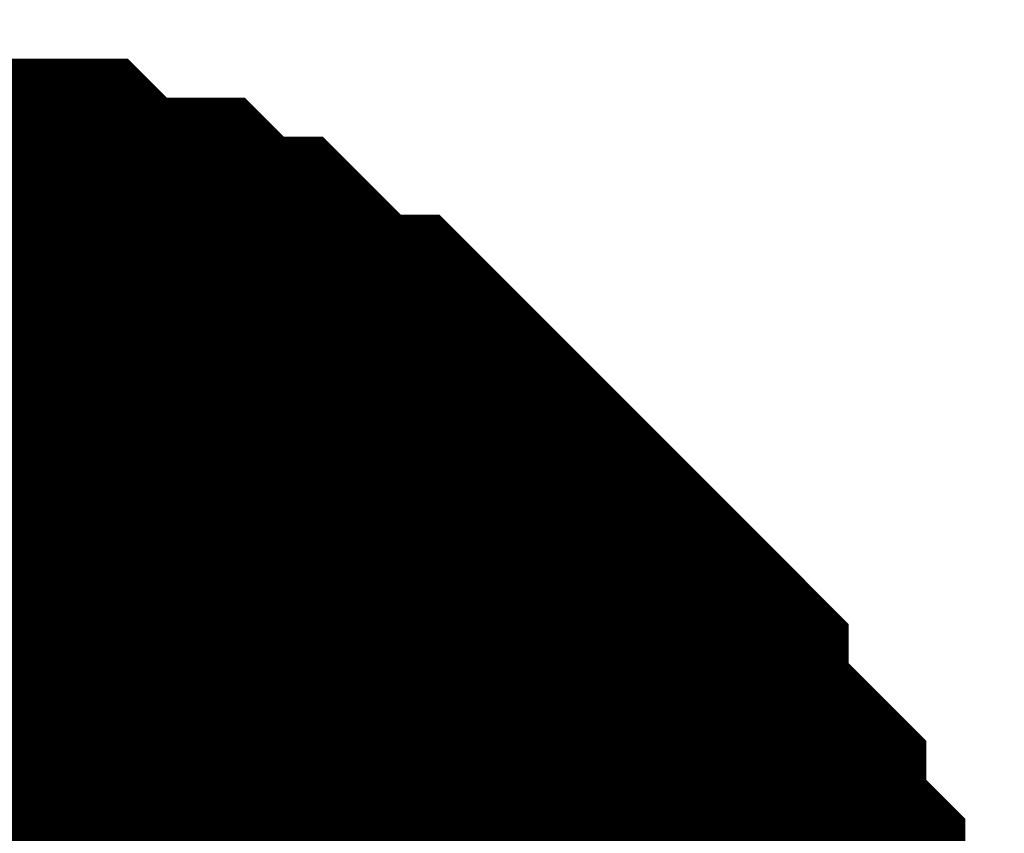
# Model space of a CAD drawing. Header units: inches. Extents: x 0 to 292, y 0 to 193.
# Tile 71 of 189: x 122.794 to 123.287, y 88.72 to 89.127. Entities that reach past the tile are written whole.
import ezdxf

# ---------------------------------------------------------------- set-up
doc = ezdxf.new("R2010")
doc.units = ezdxf.units.IN
doc.layers.add('Sheet', color=255, linetype='Continuous')

msp = doc.modelspace()

# ---------------------------------------------------------------- linework, layer by layer
at = {"layer": 'Sheet'}
for points in [[(122.63056, 88.97694, 0.29972, 0.29972, 0), (122.65005, 88.97694, 0.29972, 0.29972, 0), (122.68901, 88.97694, 0.29972, 0.29972, 0), (122.7085, 88.97694, 0.29972, 0.29972, 0), (122.72798, 88.95745, 0.29972, 0.29972, 0), (122.76695, 88.95745, 0.29972, 0.29972, 0), (122.78643, 88.95745, 0.29972, 0.29972, 0), (122.80592, 88.93796, 0.29972, 0.29972, 0), (122.84488, 88.93796, 0.29972, 0.29972, 0), (122.86437, 88.91847, 0.29972, 0.29972, 0), (122.88385, 88.91847, 0.29972, 0.29972, 0), (122.90334, 88.89897, 0.29972, 0.29972, 0), (122.92282, 88.87948, 0.29972, 0.29972, 0), (122.9423, 88.87948, 0.29972, 0.29972, 0), (122.96179, 88.85999, 0.29972, 0.29972, 0), (122.98127, 88.8405, 0.29972, 0.29972, 0), (123.00075, 88.82101, 0.29972, 0.29972, 0), (123.02024, 88.80152, 0.29972, 0.29972, 0), (123.03972, 88.78203, 0.29972, 0.29972, 0), (123.0592, 88.76254, 0.29972, 0.29972, 0), (123.0592, 88.74305, 0.29972, 0.29972, 0), (123.07869, 88.72355, 0.29972, 0.29972, 0), (123.09817, 88.70406, 0.29972, 0.29972, 0), (123.09817, 88.68457, 0.29972, 0.29972, 0), (123.11766, 88.66508, 0.29972, 0.29972, 0), (123.11766, 88.64559, 0.29972, 0.29972, 0), (123.13714, 88.6261, 0.29972, 0.29972, 0), (123.13714, 88.58712, 0.29972, 0.29972, 0), (123.13714, 88.56763, 0.29972, 0.29972, 0)], [(122.63056, 88.97694, 0.29972, 0.29972, 0), (122.65005, 88.97694, 0.29972, 0.29972, 0), (122.68901, 88.97694, 0.29972, 0.29972, 0), (122.7085, 88.97694, 0.29972, 0.29972, 0), (122.72798, 88.95745, 0.29972, 0.29972, 0), (122.76695, 88.95745, 0.29972, 0.29972, 0), (122.78643, 88.95745, 0.29972, 0.29972, 0), (122.80592, 88.93796, 0.29972, 0.29972, 0), (122.84488, 88.93796, 0.29972, 0.29972, 0), (122.86437, 88.91847, 0.29972, 0.29972, 0), (122.88385, 88.91847, 0.29972, 0.29972, 0), (122.90334, 88.89897, 0.29972, 0.29972, 0), (122.92282, 88.87948, 0.29972, 0.29972, 0), (122.9423, 88.87948, 0.29972, 0.29972, 0), (122.96179, 88.85999, 0.29972, 0.29972, 0), (122.98127, 88.8405, 0.29972, 0.29972, 0), (123.00075, 88.82101, 0.29972, 0.29972, 0), (123.02024, 88.80152, 0.29972, 0.29972, 0), (123.03972, 88.78203, 0.29972, 0.29972, 0), (123.0592, 88.76254, 0.29972, 0.29972, 0), (123.0592, 88.74305, 0.29972, 0.29972, 0), (123.07869, 88.72355, 0.29972, 0.29972, 0), (123.09817, 88.70406, 0.29972, 0.29972, 0), (123.09817, 88.68457, 0.29972, 0.29972, 0), (123.11766, 88.66508, 0.29972, 0.29972, 0), (123.11766, 88.64559, 0.29972, 0.29972, 0), (123.13714, 88.6261, 0.29972, 0.29972, 0), (123.13714, 88.58712, 0.29972, 0.29972, 0), (123.13714, 88.56763, 0.29972, 0.29972, 0)], [(122.63056, 88.97694, 0.29972, 0.29972, 0), (122.65005, 88.97694, 0.29972, 0.29972, 0), (122.68901, 88.97694, 0.29972, 0.29972, 0), (122.7085, 88.97694, 0.29972, 0.29972, 0), (122.72798, 88.95745, 0.29972, 0.29972, 0), (122.76695, 88.95745, 0.29972, 0.29972, 0), (122.78643, 88.95745, 0.29972, 0.29972, 0), (122.80592, 88.93796, 0.29972, 0.29972, 0), (122.84488, 88.93796, 0.29972, 0.29972, 0), (122.86437, 88.91847, 0.29972, 0.29972, 0), (122.88385, 88.91847, 0.29972, 0.29972, 0), (122.90334, 88.89897, 0.29972, 0.29972, 0), (122.92282, 88.87948, 0.29972, 0.29972, 0), (122.9423, 88.87948, 0.29972, 0.29972, 0), (122.96179, 88.85999, 0.29972, 0.29972, 0), (122.98127, 88.8405, 0.29972, 0.29972, 0), (123.00075, 88.82101, 0.29972, 0.29972, 0), (123.02024, 88.80152, 0.29972, 0.29972, 0), (123.03972, 88.78203, 0.29972, 0.29972, 0), (123.0592, 88.76254, 0.29972, 0.29972, 0), (123.0592, 88.74305, 0.29972, 0.29972, 0), (123.07869, 88.72355, 0.29972, 0.29972, 0), (123.09817, 88.70406, 0.29972, 0.29972, 0), (123.09817, 88.68457, 0.29972, 0.29972, 0), (123.11766, 88.66508, 0.29972, 0.29972, 0), (123.11766, 88.64559, 0.29972, 0.29972, 0), (123.13714, 88.6261, 0.29972, 0.29972, 0), (123.13714, 88.58712, 0.29972, 0.29972, 0), (123.13714, 88.56763, 0.29972, 0.29972, 0)], [(122.63056, 88.97694, 0.29972, 0.29972, 0), (122.65005, 88.97694, 0.29972, 0.29972, 0), (122.68901, 88.97694, 0.29972, 0.29972, 0), (122.7085, 88.97694, 0.29972, 0.29972, 0), (122.72798, 88.95745, 0.29972, 0.29972, 0), (122.76695, 88.95745, 0.29972, 0.29972, 0), (122.78643, 88.95745, 0.29972, 0.29972, 0), (122.80592, 88.93796, 0.29972, 0.29972, 0), (122.84488, 88.93796, 0.29972, 0.29972, 0), (122.86437, 88.91847, 0.29972, 0.29972, 0), (122.88385, 88.91847, 0.29972, 0.29972, 0), (122.90334, 88.89897, 0.29972, 0.29972, 0), (122.92282, 88.87948, 0.29972, 0.29972, 0), (122.9423, 88.87948, 0.29972, 0.29972, 0), (122.96179, 88.85999, 0.29972, 0.29972, 0), (122.98127, 88.8405, 0.29972, 0.29972, 0), (123.00075, 88.82101, 0.29972, 0.29972, 0), (123.02024, 88.80152, 0.29972, 0.29972, 0), (123.03972, 88.78203, 0.29972, 0.29972, 0), (123.0592, 88.76254, 0.29972, 0.29972, 0), (123.0592, 88.74305, 0.29972, 0.29972, 0), (123.07869, 88.72355, 0.29972, 0.29972, 0), (123.09817, 88.70406, 0.29972, 0.29972, 0), (123.09817, 88.68457, 0.29972, 0.29972, 0), (123.11766, 88.66508, 0.29972, 0.29972, 0), (123.11766, 88.64559, 0.29972, 0.29972, 0), (123.13714, 88.6261, 0.29972, 0.29972, 0), (123.13714, 88.58712, 0.29972, 0.29972, 0), (123.13714, 88.56763, 0.29972, 0.29972, 0)], [(122.63056, 88.97694, 0.29972, 0.29972, 0), (122.65005, 88.97694, 0.29972, 0.29972, 0), (122.68901, 88.97694, 0.29972, 0.29972, 0), (122.7085, 88.97694, 0.29972, 0.29972, 0), (122.72798, 88.95745, 0.29972, 0.29972, 0), (122.76695, 88.95745, 0.29972, 0.29972, 0), (122.78643, 88.95745, 0.29972, 0.29972, 0), (122.80592, 88.93796, 0.29972, 0.29972, 0), (122.84488, 88.93796, 0.29972, 0.29972, 0), (122.86437, 88.91847, 0.29972, 0.29972, 0), (122.88385, 88.91847, 0.29972, 0.29972, 0), (122.90334, 88.89897, 0.29972, 0.29972, 0), (122.92282, 88.87948, 0.29972, 0.29972, 0), (122.9423, 88.87948, 0.29972, 0.29972, 0), (122.96179, 88.85999, 0.29972, 0.29972, 0), (122.98127, 88.8405, 0.29972, 0.29972, 0), (123.00075, 88.82101, 0.29972, 0.29972, 0), (123.02024, 88.80152, 0.29972, 0.29972, 0), (123.03972, 88.78203, 0.29972, 0.29972, 0), (123.0592, 88.76254, 0.29972, 0.29972, 0), (123.0592, 88.74305, 0.29972, 0.29972, 0), (123.07869, 88.72355, 0.29972, 0.29972, 0), (123.09817, 88.70406, 0.29972, 0.29972, 0), (123.09817, 88.68457, 0.29972, 0.29972, 0), (123.11766, 88.66508, 0.29972, 0.29972, 0), (123.11766, 88.64559, 0.29972, 0.29972, 0), (123.13714, 88.6261, 0.29972, 0.29972, 0), (123.13714, 88.58712, 0.29972, 0.29972, 0), (123.13714, 88.56763, 0.29972, 0.29972, 0)], [(122.63056, 88.97694, 0.29972, 0.29972, 0), (122.65005, 88.97694, 0.29972, 0.29972, 0), (122.68901, 88.97694, 0.29972, 0.29972, 0), (122.7085, 88.97694, 0.29972, 0.29972, 0), (122.72798, 88.95745, 0.29972, 0.29972, 0), (122.76695, 88.95745, 0.29972, 0.29972, 0), (122.78643, 88.95745, 0.29972, 0.29972, 0), (122.80592, 88.93796, 0.29972, 0.29972, 0), (122.84488, 88.93796, 0.29972, 0.29972, 0), (122.86437, 88.91847, 0.29972, 0.29972, 0), (122.88385, 88.91847, 0.29972, 0.29972, 0), (122.90334, 88.89897, 0.29972, 0.29972, 0), (122.92282, 88.87948, 0.29972, 0.29972, 0), (122.9423, 88.87948, 0.29972, 0.29972, 0), (122.96179, 88.85999, 0.29972, 0.29972, 0), (122.98127, 88.8405, 0.29972, 0.29972, 0), (123.00075, 88.82101, 0.29972, 0.29972, 0), (123.02024, 88.80152, 0.29972, 0.29972, 0), (123.03972, 88.78203, 0.29972, 0.29972, 0), (123.0592, 88.76254, 0.29972, 0.29972, 0), (123.0592, 88.74305, 0.29972, 0.29972, 0), (123.07869, 88.72355, 0.29972, 0.29972, 0), (123.09817, 88.70406, 0.29972, 0.29972, 0), (123.09817, 88.68457, 0.29972, 0.29972, 0), (123.11766, 88.66508, 0.29972, 0.29972, 0), (123.11766, 88.64559, 0.29972, 0.29972, 0), (123.13714, 88.6261, 0.29972, 0.29972, 0), (123.13714, 88.58712, 0.29972, 0.29972, 0), (123.13714, 88.56763, 0.29972, 0.29972, 0)], [(122.63056, 88.97694, 0.29972, 0.29972, 0), (122.65005, 88.97694, 0.29972, 0.29972, 0), (122.68901, 88.97694, 0.29972, 0.29972, 0), (122.7085, 88.97694, 0.29972, 0.29972, 0), (122.72798, 88.95745, 0.29972, 0.29972, 0), (122.76695, 88.95745, 0.29972, 0.29972, 0), (122.78643, 88.95745, 0.29972, 0.29972, 0), (122.80592, 88.93796, 0.29972, 0.29972, 0), (122.84488, 88.93796, 0.29972, 0.29972, 0), (122.86437, 88.91847, 0.29972, 0.29972, 0), (122.88385, 88.91847, 0.29972, 0.29972, 0), (122.90334, 88.89897, 0.29972, 0.29972, 0), (122.92282, 88.87948, 0.29972, 0.29972, 0), (122.9423, 88.87948, 0.29972, 0.29972, 0), (122.96179, 88.85999, 0.29972, 0.29972, 0), (122.98127, 88.8405, 0.29972, 0.29972, 0), (123.00075, 88.82101, 0.29972, 0.29972, 0), (123.02024, 88.80152, 0.29972, 0.29972, 0), (123.03972, 88.78203, 0.29972, 0.29972, 0), (123.0592, 88.76254, 0.29972, 0.29972, 0), (123.0592, 88.74305, 0.29972, 0.29972, 0), (123.07869, 88.72355, 0.29972, 0.29972, 0), (123.09817, 88.70406, 0.29972, 0.29972, 0), (123.09817, 88.68457, 0.29972, 0.29972, 0), (123.11766, 88.66508, 0.29972, 0.29972, 0), (123.11766, 88.64559, 0.29972, 0.29972, 0), (123.13714, 88.6261, 0.29972, 0.29972, 0), (123.13714, 88.58712, 0.29972, 0.29972, 0), (123.13714, 88.56763, 0.29972, 0.29972, 0)], [(122.72798, 88.95745, 0.09906, 0.09906, 0), (122.76695, 88.95745, 0.09906, 0.09906, 0), (122.78643, 88.95745, 0.09906, 0.09906, 0), (122.80592, 88.93796, 0.09906, 0.09906, 0), (122.84488, 88.93796, 0.09906, 0.09906, 0), (122.86437, 88.91847, 0.09906, 0.09906, 0), (122.88385, 88.91847, 0.09906, 0.09906, 0), (122.90334, 88.89897, 0.09906, 0.09906, 0), (122.92282, 88.87948, 0.09906, 0.09906, 0), (122.9423, 88.87948, 0.09906, 0.09906, 0), (122.96179, 88.85999, 0.09906, 0.09906, 0), (122.98127, 88.8405, 0.09906, 0.09906, 0), (123.00075, 88.82101, 0.09906, 0.09906, 0), (123.02024, 88.80152, 0.09906, 0.09906, 0), (123.03972, 88.78203, 0.09906, 0.09906, 0), (123.0592, 88.76254, 0.09906, 0.09906, 0), (123.0592, 88.74305, 0.09906, 0.09906, 0), (123.07869, 88.72355, 0.09906, 0.09906, 0), (123.09817, 88.70406, 0.09906, 0.09906, 0), (123.09817, 88.68457, 0.09906, 0.09906, 0), (123.11766, 88.66508, 0.09906, 0.09906, 0)], [(122.72798, 88.95745, 0.09906, 0.09906, 0), (122.76695, 88.95745, 0.09906, 0.09906, 0), (122.78643, 88.95745, 0.09906, 0.09906, 0), (122.80592, 88.93796, 0.09906, 0.09906, 0), (122.84488, 88.93796, 0.09906, 0.09906, 0), (122.86437, 88.91847, 0.09906, 0.09906, 0), (122.88385, 88.91847, 0.09906, 0.09906, 0), (122.90334, 88.89897, 0.09906, 0.09906, 0), (122.92282, 88.87948, 0.09906, 0.09906, 0), (122.9423, 88.87948, 0.09906, 0.09906, 0), (122.96179, 88.85999, 0.09906, 0.09906, 0), (122.98127, 88.8405, 0.09906, 0.09906, 0), (123.00075, 88.82101, 0.09906, 0.09906, 0), (123.02024, 88.80152, 0.09906, 0.09906, 0), (123.03972, 88.78203, 0.09906, 0.09906, 0), (123.0592, 88.76254, 0.09906, 0.09906, 0), (123.0592, 88.74305, 0.09906, 0.09906, 0), (123.07869, 88.72355, 0.09906, 0.09906, 0), (123.09817, 88.70406, 0.09906, 0.09906, 0), (123.09817, 88.68457, 0.09906, 0.09906, 0), (123.11766, 88.66508, 0.09906, 0.09906, 0)], [(122.72798, 88.95745, 0.09906, 0.09906, 0), (122.76695, 88.95745, 0.09906, 0.09906, 0), (122.78643, 88.95745, 0.09906, 0.09906, 0), (122.80592, 88.93796, 0.09906, 0.09906, 0), (122.84488, 88.93796, 0.09906, 0.09906, 0), (122.86437, 88.91847, 0.09906, 0.09906, 0), (122.88385, 88.91847, 0.09906, 0.09906, 0), (122.90334, 88.89897, 0.09906, 0.09906, 0), (122.92282, 88.87948, 0.09906, 0.09906, 0), (122.9423, 88.87948, 0.09906, 0.09906, 0), (122.96179, 88.85999, 0.09906, 0.09906, 0), (122.98127, 88.8405, 0.09906, 0.09906, 0), (123.00075, 88.82101, 0.09906, 0.09906, 0), (123.02024, 88.80152, 0.09906, 0.09906, 0), (123.03972, 88.78203, 0.09906, 0.09906, 0), (123.0592, 88.76254, 0.09906, 0.09906, 0), (123.0592, 88.74305, 0.09906, 0.09906, 0), (123.07869, 88.72355, 0.09906, 0.09906, 0), (123.09817, 88.70406, 0.09906, 0.09906, 0), (123.09817, 88.68457, 0.09906, 0.09906, 0), (123.11766, 88.66508, 0.09906, 0.09906, 0)], [(122.72798, 88.95745, 0.09906, 0.09906, 0), (122.76695, 88.95745, 0.09906, 0.09906, 0), (122.78643, 88.95745, 0.09906, 0.09906, 0), (122.80592, 88.93796, 0.09906, 0.09906, 0), (122.84488, 88.93796, 0.09906, 0.09906, 0), (122.86437, 88.91847, 0.09906, 0.09906, 0), (122.88385, 88.91847, 0.09906, 0.09906, 0), (122.90334, 88.89897, 0.09906, 0.09906, 0), (122.92282, 88.87948, 0.09906, 0.09906, 0), (122.9423, 88.87948, 0.09906, 0.09906, 0), (122.96179, 88.85999, 0.09906, 0.09906, 0), (122.98127, 88.8405, 0.09906, 0.09906, 0), (123.00075, 88.82101, 0.09906, 0.09906, 0), (123.02024, 88.80152, 0.09906, 0.09906, 0), (123.03972, 88.78203, 0.09906, 0.09906, 0), (123.0592, 88.76254, 0.09906, 0.09906, 0), (123.0592, 88.74305, 0.09906, 0.09906, 0), (123.07869, 88.72355, 0.09906, 0.09906, 0), (123.09817, 88.70406, 0.09906, 0.09906, 0), (123.09817, 88.68457, 0.09906, 0.09906, 0), (123.11766, 88.66508, 0.09906, 0.09906, 0)], [(122.72798, 88.95745, 0.09906, 0.09906, 0), (122.76695, 88.95745, 0.09906, 0.09906, 0), (122.78643, 88.95745, 0.09906, 0.09906, 0), (122.80592, 88.93796, 0.09906, 0.09906, 0), (122.84488, 88.93796, 0.09906, 0.09906, 0), (122.86437, 88.91847, 0.09906, 0.09906, 0), (122.88385, 88.91847, 0.09906, 0.09906, 0), (122.90334, 88.89897, 0.09906, 0.09906, 0), (122.92282, 88.87948, 0.09906, 0.09906, 0), (122.9423, 88.87948, 0.09906, 0.09906, 0), (122.96179, 88.85999, 0.09906, 0.09906, 0), (122.98127, 88.8405, 0.09906, 0.09906, 0), (123.00075, 88.82101, 0.09906, 0.09906, 0), (123.02024, 88.80152, 0.09906, 0.09906, 0), (123.03972, 88.78203, 0.09906, 0.09906, 0), (123.0592, 88.76254, 0.09906, 0.09906, 0), (123.0592, 88.74305, 0.09906, 0.09906, 0), (123.07869, 88.72355, 0.09906, 0.09906, 0), (123.09817, 88.70406, 0.09906, 0.09906, 0), (123.09817, 88.68457, 0.09906, 0.09906, 0), (123.11766, 88.66508, 0.09906, 0.09906, 0)], [(122.72798, 88.95745, 0.09906, 0.09906, 0), (122.76695, 88.95745, 0.09906, 0.09906, 0), (122.78643, 88.95745, 0.09906, 0.09906, 0), (122.80592, 88.93796, 0.09906, 0.09906, 0), (122.84488, 88.93796, 0.09906, 0.09906, 0), (122.86437, 88.91847, 0.09906, 0.09906, 0), (122.88385, 88.91847, 0.09906, 0.09906, 0), (122.90334, 88.89897, 0.09906, 0.09906, 0), (122.92282, 88.87948, 0.09906, 0.09906, 0), (122.9423, 88.87948, 0.09906, 0.09906, 0), (122.96179, 88.85999, 0.09906, 0.09906, 0), (122.98127, 88.8405, 0.09906, 0.09906, 0), (123.00075, 88.82101, 0.09906, 0.09906, 0), (123.02024, 88.80152, 0.09906, 0.09906, 0), (123.03972, 88.78203, 0.09906, 0.09906, 0), (123.0592, 88.76254, 0.09906, 0.09906, 0), (123.0592, 88.74305, 0.09906, 0.09906, 0), (123.07869, 88.72355, 0.09906, 0.09906, 0), (123.09817, 88.70406, 0.09906, 0.09906, 0), (123.09817, 88.68457, 0.09906, 0.09906, 0), (123.11766, 88.66508, 0.09906, 0.09906, 0)], [(122.72798, 88.95745, 0.09906, 0.09906, 0), (122.76695, 88.95745, 0.09906, 0.09906, 0), (122.78643, 88.95745, 0.09906, 0.09906, 0), (122.80592, 88.93796, 0.09906, 0.09906, 0), (122.84488, 88.93796, 0.09906, 0.09906, 0), (122.86437, 88.91847, 0.09906, 0.09906, 0), (122.88385, 88.91847, 0.09906, 0.09906, 0), (122.90334, 88.89897, 0.09906, 0.09906, 0), (122.92282, 88.87948, 0.09906, 0.09906, 0), (122.9423, 88.87948, 0.09906, 0.09906, 0), (122.96179, 88.85999, 0.09906, 0.09906, 0), (122.98127, 88.8405, 0.09906, 0.09906, 0), (123.00075, 88.82101, 0.09906, 0.09906, 0), (123.02024, 88.80152, 0.09906, 0.09906, 0), (123.03972, 88.78203, 0.09906, 0.09906, 0), (123.0592, 88.76254, 0.09906, 0.09906, 0), (123.0592, 88.74305, 0.09906, 0.09906, 0), (123.07869, 88.72355, 0.09906, 0.09906, 0), (123.09817, 88.70406, 0.09906, 0.09906, 0), (123.09817, 88.68457, 0.09906, 0.09906, 0), (123.11766, 88.66508, 0.09906, 0.09906, 0)]]:
    msp.add_lwpolyline(points, format="xyseb", dxfattribs=at)
msp.add_lwpolyline([(122.36798, 88.47598, 0.508, 0.508, 1), (122.87598, 88.47598, 0.508, 0.508, 1)], format="xyseb", close=True, dxfattribs=at)

doc.saveas('drawing.dxf')
